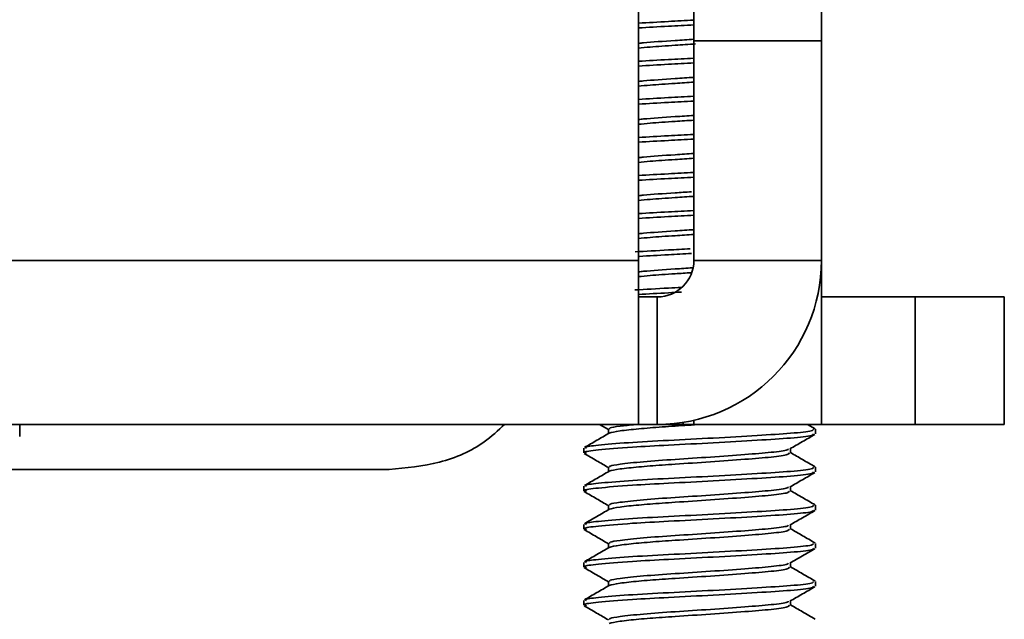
# Model space of a CAD drawing. Header units: millimetres. Extents: x 2 to 1120, y -2 to 861.
# Tile 39 of 226: x 487.31 to 494.15, y 138.6 to 142.77. Entities that reach past the tile are written whole.
import ezdxf

# ---------------------------------------------------------------- set-up
doc = ezdxf.new("R2010")
doc.units = ezdxf.units.MM

msp = doc.modelspace()

# ---------------------------------------------------------------- linework, layer by layer
at = {"color": 7, "linetype": 'Continuous', "lineweight": 35}
for p, q in [((491.6066, 141.0945), (491.6066, 146.7672)), ((491.991, 144.7352), (491.991, 142.6185)), ((492.8766, 142.6185), (492.8766, 144.7352)), ((491.991, 142.6185), (492.8766, 142.6185)), ((491.991, 141.0945), (491.991, 142.6185)), ((492.8766, 141.0945), (492.8766, 142.6185)), ((491.6066, 141.0945), (486.4877, 141.0945)), ((491.6066, 139.9549), (491.6066, 141.0945)), ((491.991, 141.0945), (492.8766, 141.0945)), ((492.8766, 141.0945), (492.8766, 141.0556)), ((492.8766, 141.0556), (492.8766, 139.9549)), ((491.6066, 140.8405), (491.737, 140.8405)), ((491.737, 140.8405), (491.737, 139.9549)), ((492.8766, 140.8405), (493.5267, 140.8405)), ((493.5267, 140.8405), (493.5267, 139.9549)), ((494.1466, 140.8405), (493.5267, 140.8405)), ((494.1466, 140.8405), (494.1466, 139.9549)), ((491.991, 139.9549), (491.991, 139.9836)), ((491.6066, 139.9549), (486.4877, 139.9549)), ((487.3089, 139.8703), (487.3089, 139.9549)), ((491.336, 139.9549), (491.3975, 139.9192)), ((491.3975, 139.9216), (491.3975, 139.8909)), ((491.737, 139.9549), (491.6066, 139.9549)), ((491.737, 139.9549), (491.9166, 139.9549)), ((491.9166, 139.9549), (491.991, 139.9549)), ((492.8766, 139.9549), (491.991, 139.9549)), ((492.832, 139.9249), (492.7802, 139.9549)), ((492.8343, 139.8885), (492.8343, 139.9216)), ((492.8766, 139.9549), (493.5267, 139.9549)), ((493.5267, 139.9549), (494.1466, 139.9549)), ((491.2256, 139.7892), (491.2256, 139.7562)), ((492.6624, 139.7562), (492.6624, 139.7869)), ((486.8127, 139.6424), (489.8743, 139.6424)), ((491.3975, 139.657), (491.3975, 139.6264)), ((492.8343, 139.6239), (492.8343, 139.657)), ((491.2256, 139.5246), (491.2256, 139.4916)), ((492.6624, 139.4916), (492.6624, 139.5223)), ((491.3975, 139.3924), (491.3975, 139.3618)), ((492.8343, 139.3593), (492.8343, 139.3924)), ((491.2256, 139.26), (491.2256, 139.227)), ((492.6624, 139.227), (492.6624, 139.2577)), ((491.3975, 139.1278), (491.3975, 139.0972)), ((492.8343, 139.0948), (492.8343, 139.1278)), ((491.2256, 138.9955), (491.2256, 138.9625)), ((492.6624, 138.9625), (492.6624, 138.9932)), ((491.3975, 138.8632), (491.3975, 138.8326)), ((492.8343, 138.8302), (492.8343, 138.8632)), ((491.2256, 138.7309), (491.2256, 138.6979)), ((492.6624, 138.6979), (492.6624, 138.7286))]:
    msp.add_line(p, q, dxfattribs=at)
at = {"color": 8, "linetype": 'Continuous', "lineweight": 35}
for p, q in [((492.8759, 141.0556), (492.8766, 141.0556)), ((491.9166, 139.9692), (491.9166, 139.9549))]:
    msp.add_line(p, q, dxfattribs=at)
at = {"color": 7, "linetype": 'Continuous', "lineweight": 35}
for radius in [1.1396, 0.254]:
    msp.add_arc((491.737, 141.0945), radius, 270, 0, dxfattribs=at)
for points, knots in [([(491.991, 142.7634), (491.931, 142.7603), (491.7918, 142.7532), (491.6738, 142.7461), (491.6066, 142.7421)], [0, 0, 0, 0, 0.430738, 1, 1, 1, 1]), ([(491.991, 142.7303), (491.9311, 142.7272), (491.793, 142.7202), (491.674, 142.7132), (491.6066, 142.7093)], [0, 0, 0, 0, 0.433379, 1, 1, 1, 1]), ([(491.991, 142.6305), (491.9476, 142.6276), (491.8227, 142.6194), (491.6809, 142.6102), (491.618, 142.6032), (491.6066, 142.602)], [0, 0, 0, 0, 0.3035123, 0.8736627, 1, 1, 1, 1]), ([(492.0016, 142.5982), (491.9544, 142.595), (491.8431, 142.5876), (491.7034, 142.5785), (491.6322, 142.5715), (491.6066, 142.569)], [0, 0, 0, 0, 0.320882, 0.756272, 1, 1, 1, 1]), ([(491.991, 142.4988), (491.931, 142.4957), (491.7918, 142.4886), (491.6738, 142.4816), (491.6066, 142.4775)], [0, 0, 0, 0, 0.430738, 1, 1, 1, 1]), ([(491.991, 142.4657), (491.9311, 142.4627), (491.793, 142.4556), (491.674, 142.4486), (491.6066, 142.4447)], [0, 0, 0, 0, 0.433379, 1, 1, 1, 1]), ([(491.991, 142.3659), (491.9476, 142.3631), (491.8227, 142.3548), (491.6809, 142.3456), (491.618, 142.3387), (491.6066, 142.3374)], [0, 0, 0, 0, 0.303512, 0.873663, 1, 1, 1, 1]), ([(491.991, 142.3329), (491.9473, 142.33), (491.8396, 142.3228), (491.7034, 142.3139), (491.6322, 142.3069), (491.6066, 142.3044)], [0, 0, 0, 0, 0.304011, 0.750217, 1, 1, 1, 1]), ([(491.991, 142.2342), (491.931, 142.2311), (491.7918, 142.2241), (491.6738, 142.217), (491.6066, 142.2129)], [0, 0, 0, 0, 0.430738, 1, 1, 1, 1]), ([(491.991, 142.2011), (491.9311, 142.1981), (491.793, 142.191), (491.674, 142.184), (491.6066, 142.1801)], [0, 0, 0, 0, 0.433379, 1, 1, 1, 1]), ([(491.991, 142.1014), (491.9476, 142.0985), (491.8227, 142.0902), (491.6809, 142.0811), (491.618, 142.0741), (491.6066, 142.0728)], [0, 0, 0, 0, 0.303512, 0.873663, 1, 1, 1, 1]), ([(491.991, 142.0683), (491.9473, 142.0654), (491.8396, 142.0583), (491.7034, 142.0493), (491.6322, 142.0423), (491.6066, 142.0398)], [0, 0, 0, 0, 0.304011, 0.750217, 1, 1, 1, 1]), ([(491.991, 141.9696), (491.931, 141.9666), (491.7918, 141.9595), (491.6738, 141.9524), (491.6066, 141.9484)], [0, 0, 0, 0, 0.430738, 1, 1, 1, 1]), ([(491.991, 141.9365), (491.9311, 141.9335), (491.793, 141.9264), (491.674, 141.9195), (491.6066, 141.9155)], [0, 0, 0, 0, 0.433379, 1, 1, 1, 1]), ([(491.991, 141.8368), (491.9476, 141.8339), (491.8227, 141.8256), (491.6809, 141.8165), (491.618, 141.8095), (491.6066, 141.8082)], [0, 0, 0, 0, 0.303512, 0.873663, 1, 1, 1, 1]), ([(491.991, 141.8037), (491.9473, 141.8008), (491.8396, 141.7937), (491.7034, 141.7847), (491.6322, 141.7777), (491.6066, 141.7752)], [0, 0, 0, 0, 0.304011, 0.750217, 1, 1, 1, 1]), ([(491.991, 141.705), (491.931, 141.702), (491.7918, 141.6949), (491.6738, 141.6878), (491.6066, 141.6838)], [0, 0, 0, 0, 0.430738, 1, 1, 1, 1]), ([(491.991, 141.672), (491.9311, 141.6689), (491.793, 141.6618), (491.674, 141.6549), (491.6066, 141.6509)], [0, 0, 0, 0, 0.433379, 1, 1, 1, 1]), ([(491.9735, 141.571), (491.936, 141.5685), (491.8169, 141.5606), (491.6809, 141.5519), (491.618, 141.5449), (491.6066, 141.5436)], [0, 0, 0, 0, 0.27394, 0.868298, 1, 1, 1, 1]), ([(491.99, 141.5391), (491.9467, 141.5362), (491.8393, 141.5291), (491.7034, 141.5202), (491.6322, 141.5131), (491.6066, 141.5106)], [0, 0, 0, 0, 0.302459, 0.74966, 1, 1, 1, 1]), ([(491.991, 141.4405), (491.931, 141.4374), (491.7918, 141.4303), (491.6738, 141.4232), (491.6066, 141.4192)], [0, 0, 0, 0, 0.4307381, 1, 1, 1, 1]), ([(491.991, 141.4074), (491.9311, 141.4043), (491.793, 141.3973), (491.674, 141.3903), (491.6066, 141.3863)], [0, 0, 0, 0, 0.433379, 1, 1, 1, 1]), ([(491.991, 141.3076), (491.9476, 141.3047), (491.8227, 141.2964), (491.6809, 141.2873), (491.618, 141.2803), (491.6066, 141.2791)], [0, 0, 0, 0, 0.303512, 0.873663, 1, 1, 1, 1]), ([(491.991, 141.2745), (491.9473, 141.2716), (491.8396, 141.2645), (491.7034, 141.2556), (491.6322, 141.2486), (491.6066, 141.246)], [0, 0, 0, 0, 0.304011, 0.750217, 1, 1, 1, 1]), ([(491.9648, 141.1745), (491.9139, 141.1719), (491.7748, 141.1648), (491.6569, 141.1577), (491.5821, 141.1532)], [0, 0, 0, 0, 0.365548, 1, 1, 1, 1]), ([(491.975, 141.142), (491.9206, 141.1392), (491.7904, 141.1325), (491.6781, 141.1259), (491.6127, 141.1221)], [0, 0, 0, 0, 0.417369, 1, 1, 1, 1]), ([(491.9804, 141.0423), (491.9405, 141.0397), (491.8192, 141.0316), (491.6809, 141.0227), (491.618, 141.0157), (491.6066, 141.0145)], [0, 0, 0, 0, 0.285843, 0.870458, 1, 1, 1, 1]), ([(491.9736, 141.0088), (491.9358, 141.0063), (491.834, 140.9995), (491.7034, 140.991), (491.6322, 140.984), (491.6066, 140.9815)], [0, 0, 0, 0, 0.274486, 0.739621, 1, 1, 1, 1]), ([(491.9046, 140.9068), (491.8744, 140.9052), (491.7562, 140.8992), (491.6562, 140.8931), (491.5819, 140.8886)], [0, 0, 0, 0, 0.256182, 1, 1, 1, 1]), ([(491.9051, 140.8737), (491.8747, 140.8722), (491.7665, 140.8666), (491.6735, 140.8611), (491.6066, 140.8572)], [0, 0, 0, 0, 0.281287, 1, 1, 1, 1]), ([(489.8743, 139.6424), (489.9924, 139.6527), (490.2285, 139.6733), (490.5128, 139.8001), (490.6314, 139.9127), (490.6758, 139.9549)], [0, 0, 0, 0, 0.384605, 0.769284, 1, 1, 1, 1]), ([(492.8206, 139.9216), (492.8204, 139.9177), (492.8197, 139.9082), (492.6772, 139.8926), (492.4368, 139.8778), (492.1306, 139.8598), (491.81, 139.8438), (491.52, 139.8279), (491.325, 139.8104), (491.2245, 139.799), (491.2392, 139.7917), (491.2441, 139.7892)], [0, 0, 0, 0, 0.086216, 0.212454, 0.334758, 0.4621, 0.586184, 0.710268, 0.83761, 0.945948, 1, 1, 1, 1]), ([(492.0409, 139.9549), (491.9801, 139.9509), (491.8548, 139.9427), (491.6789, 139.9307), (491.5539, 139.9188), (491.4491, 139.9063), (491.4219, 139.899), (491.4032, 139.894)], [0, 0, 0, 0, 0.196614, 0.40521, 0.620989, 0.739288, 1, 1, 1, 1]), ([(491.5848, 139.9538), (491.5463, 139.9499), (491.4621, 139.9414), (491.404, 139.9316), (491.4045, 139.9244), (491.4047, 139.9216)], [0, 0, 0, 0, 0.337255, 0.73911, 1, 1, 1, 1]), ([(492.8206, 139.8885), (492.8204, 139.8846), (492.8197, 139.8751), (492.6773, 139.8596), (492.4367, 139.8447), (492.1307, 139.8267), (491.8215, 139.8113), (491.531, 139.7955), (491.3197, 139.7773), (491.2156, 139.7642), (491.2368, 139.7555), (491.2443, 139.7524)], [0, 0, 0, 0, 0.083866, 0.206662, 0.325632, 0.449503, 0.570204, 0.677432, 0.814703, 0.933672, 1, 1, 1, 1]), ([(491.4031, 139.8942), (491.3743, 139.8775), (491.3168, 139.8441), (491.2592, 139.8107), (491.2304, 139.794)], [0, 0, 0, 0, 0.4997705, 1, 1, 1, 1]), ([(492.6583, 139.7845), (492.6871, 139.8013), (492.7448, 139.8348), (492.8025, 139.8682), (492.8313, 139.885)], [0, 0, 0, 0, 0.499703, 1, 1, 1, 1]), ([(492.6467, 139.7845), (492.6459, 139.7822), (492.6432, 139.7743), (492.5375, 139.7603), (492.3502, 139.7455), (492.1091, 139.7275), (491.8568, 139.7115), (491.6295, 139.6956), (491.4778, 139.6786), (491.4033, 139.667), (491.4043, 139.6598), (491.4047, 139.657)], [0, 0, 0, 0, 0.052761, 0.183557, 0.310264, 0.442209, 0.570766, 0.699322, 0.831267, 0.933578, 1, 1, 1, 1]), ([(491.2286, 139.7527), (491.2574, 139.7359), (491.3137, 139.7033), (491.37, 139.6706), (491.3975, 139.6546)], [0, 0, 0, 0, 0.512468, 1, 1, 1, 1]), ([(492.6517, 139.7562), (492.6515, 139.7524), (492.6509, 139.7428), (492.539, 139.7273), (492.3498, 139.7124), (492.1092, 139.6944), (491.8748, 139.6795), (491.6788, 139.6661), (491.5539, 139.6542), (491.4491, 139.6417), (491.4219, 139.6344), (491.4032, 139.6295)], [0, 0, 0, 0, 0.089852, 0.2214127, 0.3488601, 0.4815763, 0.6108846, 0.7119166, 0.8164283, 0.8737257, 1, 1, 1, 1]), ([(492.832, 139.6603), (492.8032, 139.677), (492.7467, 139.7098), (492.6901, 139.7426), (492.6624, 139.7587)], [0, 0, 0, 0, 0.510394, 1, 1, 1, 1]), ([(491.4031, 139.6296), (491.3743, 139.6129), (491.3168, 139.5795), (491.2592, 139.5461), (491.2304, 139.5294)], [0, 0, 0, 0, 0.499771, 1, 1, 1, 1]), ([(492.8206, 139.657), (492.8204, 139.6531), (492.8197, 139.6436), (492.6772, 139.6281), (492.4368, 139.6132), (492.1306, 139.5952), (491.81, 139.5792), (491.52, 139.5633), (491.325, 139.5458), (491.2245, 139.5345), (491.2392, 139.5271), (491.2441, 139.5246)], [0, 0, 0, 0, 0.0862164, 0.212454, 0.334758, 0.4621003, 0.5861839, 0.7102676, 0.8376099, 0.9459483, 1, 1, 1, 1]), ([(492.8206, 139.6239), (492.8204, 139.6201), (492.8197, 139.6106), (492.6773, 139.595), (492.4367, 139.5801), (492.1307, 139.5621), (491.8215, 139.5467), (491.531, 139.5309), (491.3197, 139.5127), (491.2156, 139.4997), (491.2368, 139.4909), (491.2443, 139.4878)], [0, 0, 0, 0, 0.083866, 0.206662, 0.325632, 0.449503, 0.570204, 0.677432, 0.814703, 0.933672, 1, 1, 1, 1]), ([(492.6583, 139.5199), (492.6871, 139.5367), (492.7448, 139.5702), (492.8025, 139.6036), (492.8313, 139.6204)], [0, 0, 0, 0, 0.499703, 1, 1, 1, 1]), ([(492.6517, 139.4916), (492.6515, 139.4878), (492.6509, 139.4783), (492.539, 139.4627), (492.3498, 139.4478), (492.1092, 139.4298), (491.8748, 139.4149), (491.6788, 139.4015), (491.5539, 139.3897), (491.4491, 139.3771), (491.4219, 139.3699), (491.4032, 139.3649)], [0, 0, 0, 0, 0.089852, 0.221413, 0.34886, 0.481576, 0.610885, 0.711917, 0.816428, 0.873726, 1, 1, 1, 1]), ([(492.6467, 139.5199), (492.6459, 139.5177), (492.6432, 139.5097), (492.5375, 139.4958), (492.3502, 139.4809), (492.1091, 139.4629), (491.8568, 139.4469), (491.6295, 139.431), (491.4778, 139.4141), (491.4033, 139.4024), (491.4043, 139.3952), (491.4047, 139.3924)], [0, 0, 0, 0, 0.052761, 0.183557, 0.310264, 0.442209, 0.570766, 0.699322, 0.831267, 0.933578, 1, 1, 1, 1]), ([(492.832, 139.3957), (492.8032, 139.4125), (492.7467, 139.4452), (492.6901, 139.4781), (492.6624, 139.4941)], [0, 0, 0, 0, 0.510394, 1, 1, 1, 1]), ([(491.2286, 139.4881), (491.2574, 139.4713), (491.3137, 139.4387), (491.37, 139.406), (491.3975, 139.39)], [0, 0, 0, 0, 0.512468, 1, 1, 1, 1]), ([(492.8206, 139.3593), (492.8204, 139.3555), (492.8197, 139.346), (492.6773, 139.3304), (492.4367, 139.3155), (492.1307, 139.2975), (491.8215, 139.2821), (491.531, 139.2663), (491.3197, 139.2481), (491.2156, 139.2351), (491.2368, 139.2264), (491.2443, 139.2232)], [0, 0, 0, 0, 0.083866, 0.206662, 0.325632, 0.449503, 0.570204, 0.677432, 0.814703, 0.933672, 1, 1, 1, 1]), ([(491.4031, 139.365), (491.3743, 139.3483), (491.3168, 139.3149), (491.2592, 139.2815), (491.2304, 139.2648)], [0, 0, 0, 0, 0.499771, 1, 1, 1, 1]), ([(492.8206, 139.3924), (492.8204, 139.3886), (492.8197, 139.379), (492.6772, 139.3635), (492.4368, 139.3486), (492.1306, 139.3306), (491.81, 139.3146), (491.52, 139.2987), (491.325, 139.2813), (491.2245, 139.2699), (491.2392, 139.2625), (491.2441, 139.26)], [0, 0, 0, 0, 0.086216, 0.212454, 0.334758, 0.4621, 0.586184, 0.710268, 0.83761, 0.945948, 1, 1, 1, 1]), ([(492.6583, 139.2554), (492.6871, 139.2721), (492.7448, 139.3056), (492.8025, 139.3391), (492.8313, 139.3558)], [0, 0, 0, 0, 0.499703, 1, 1, 1, 1]), ([(491.2286, 139.2235), (491.2574, 139.2068), (491.3137, 139.1741), (491.37, 139.1414), (491.3975, 139.1254)], [0, 0, 0, 0, 0.512468, 1, 1, 1, 1]), ([(492.6517, 139.227), (492.6515, 139.2232), (492.6509, 139.2137), (492.539, 139.1981), (492.3498, 139.1832), (492.1092, 139.1652), (491.8748, 139.1504), (491.6788, 139.1369), (491.5539, 139.1251), (491.4491, 139.1125), (491.4219, 139.1053), (491.4032, 139.1003)], [0, 0, 0, 0, 0.089852, 0.221413, 0.34886, 0.481576, 0.610885, 0.711917, 0.816428, 0.873726, 1, 1, 1, 1]), ([(492.6467, 139.2554), (492.6459, 139.2531), (492.6432, 139.2451), (492.5375, 139.2312), (492.3502, 139.2163), (492.1091, 139.1983), (491.8568, 139.1823), (491.6295, 139.1664), (491.4778, 139.1495), (491.4033, 139.1378), (491.4043, 139.1307), (491.4047, 139.1278)], [0, 0, 0, 0, 0.052761, 0.183557, 0.310264, 0.442209, 0.570766, 0.699322, 0.831267, 0.933578, 1, 1, 1, 1]), ([(492.832, 139.1311), (492.8032, 139.1479), (492.7467, 139.1806), (492.6901, 139.2135), (492.6624, 139.2296)], [0, 0, 0, 0, 0.510394, 1, 1, 1, 1]), ([(492.8206, 139.0948), (492.8204, 139.0909), (492.8197, 139.0814), (492.6773, 139.0658), (492.4367, 139.0509), (492.1307, 139.0329), (491.8215, 139.0175), (491.531, 139.0018), (491.3197, 138.9835), (491.2156, 138.9705), (491.2368, 138.9618), (491.2443, 138.9587)], [0, 0, 0, 0, 0.083866, 0.206662, 0.325632, 0.449503, 0.570204, 0.677432, 0.814703, 0.933672, 1, 1, 1, 1]), ([(491.4031, 139.1004), (491.3743, 139.0837), (491.3168, 139.0503), (491.2592, 139.0169), (491.2304, 139.0003)], [0, 0, 0, 0, 0.499771, 1, 1, 1, 1]), ([(492.8206, 139.1278), (492.8204, 139.124), (492.8197, 139.1145), (492.6772, 139.0989), (492.4368, 139.084), (492.1306, 139.066), (491.81, 139.05), (491.52, 139.0341), (491.325, 139.0167), (491.2245, 139.0053), (491.2392, 138.9979), (491.2441, 138.9955)], [0, 0, 0, 0, 0.086216, 0.212454, 0.334758, 0.4621, 0.586184, 0.710268, 0.83761, 0.945948, 1, 1, 1, 1]), ([(492.6583, 138.9908), (492.6871, 139.0075), (492.7448, 139.041), (492.8025, 139.0745), (492.8313, 139.0912)], [0, 0, 0, 0, 0.499703, 1, 1, 1, 1]), ([(491.2286, 138.9589), (491.2574, 138.9422), (491.3137, 138.9095), (491.37, 138.8768), (491.3975, 138.8609)], [0, 0, 0, 0, 0.512468, 1, 1, 1, 1]), ([(492.6517, 138.9625), (492.6515, 138.9586), (492.6509, 138.9491), (492.539, 138.9335), (492.3498, 138.9186), (492.1092, 138.9007), (491.8748, 138.8858), (491.6788, 138.8724), (491.5539, 138.8605), (491.4491, 138.8479), (491.4219, 138.8407), (491.4032, 138.8357)], [0, 0, 0, 0, 0.089852, 0.221413, 0.34886, 0.481576, 0.610885, 0.711917, 0.816428, 0.873726, 1, 1, 1, 1]), ([(492.6467, 138.9908), (492.6459, 138.9885), (492.6432, 138.9806), (492.5375, 138.9666), (492.3502, 138.9517), (492.1091, 138.9337), (491.8568, 138.9178), (491.6295, 138.9018), (491.4778, 138.8849), (491.4033, 138.8733), (491.4043, 138.8661), (491.4047, 138.8632)], [0, 0, 0, 0, 0.052761, 0.183557, 0.310264, 0.442209, 0.570766, 0.699322, 0.831267, 0.933578, 1, 1, 1, 1]), ([(492.832, 138.8666), (492.8032, 138.8833), (492.7467, 138.9161), (492.6901, 138.9489), (492.6624, 138.965)], [0, 0, 0, 0, 0.510394, 1, 1, 1, 1]), ([(492.8206, 138.8302), (492.8204, 138.8263), (492.8197, 138.8168), (492.6773, 138.8012), (492.4367, 138.7864), (492.1307, 138.7684), (491.8215, 138.7529), (491.531, 138.7372), (491.3197, 138.7189), (491.2156, 138.7059), (491.2368, 138.6972), (491.2443, 138.6941)], [0, 0, 0, 0, 0.083866, 0.2066621, 0.3256319, 0.4495027, 0.5702036, 0.677432, 0.8147027, 0.9336725, 1, 1, 1, 1]), ([(491.4031, 138.8359), (491.3743, 138.8192), (491.3168, 138.7857), (491.2592, 138.7524), (491.2304, 138.7357)], [0, 0, 0, 0, 0.499771, 1, 1, 1, 1]), ([(492.8206, 138.8632), (492.8204, 138.8594), (492.8197, 138.8499), (492.6772, 138.8343), (492.4368, 138.8194), (492.1306, 138.8014), (491.81, 138.7855), (491.52, 138.7695), (491.325, 138.7521), (491.2245, 138.7407), (491.2392, 138.7333), (491.2441, 138.7309)], [0, 0, 0, 0, 0.086216, 0.212454, 0.334758, 0.4621, 0.586184, 0.710268, 0.83761, 0.945948, 1, 1, 1, 1]), ([(492.6583, 138.7262), (492.6871, 138.7429), (492.7448, 138.7764), (492.8025, 138.8099), (492.8313, 138.8266)], [0, 0, 0, 0, 0.499703, 1, 1, 1, 1]), ([(491.2286, 138.6943), (491.2574, 138.6776), (491.3137, 138.6449), (491.37, 138.6122), (491.3975, 138.5963)], [0, 0, 0, 0, 0.512468, 1, 1, 1, 1]), ([(492.6517, 138.6979), (492.6515, 138.694), (492.6509, 138.6845), (492.539, 138.6689), (492.3498, 138.6541), (492.1092, 138.6361), (491.8748, 138.6212), (491.6788, 138.6078), (491.5539, 138.5959), (491.4491, 138.5834), (491.4219, 138.5761), (491.4032, 138.5711)], [0, 0, 0, 0, 0.089852, 0.221413, 0.34886, 0.481576, 0.610885, 0.711917, 0.816428, 0.873726, 1, 1, 1, 1]), ([(492.6467, 138.7262), (492.6459, 138.7239), (492.6432, 138.716), (492.5375, 138.702), (492.3502, 138.6871), (492.1091, 138.6691), (491.8568, 138.6532), (491.6295, 138.6372), (491.4778, 138.6203), (491.4033, 138.6087), (491.4043, 138.6015), (491.4047, 138.5987)], [0, 0, 0, 0, 0.052761, 0.183557, 0.310264, 0.442209, 0.570766, 0.699322, 0.831267, 0.933578, 1, 1, 1, 1]), ([(492.832, 138.602), (492.8032, 138.6187), (492.7467, 138.6515), (492.6901, 138.6843), (492.6624, 138.7004)], [0, 0, 0, 0, 0.510394, 1, 1, 1, 1])]:
    msp.add_open_spline(points, degree=3, knots=knots, dxfattribs=at)

doc.saveas('drawing.dxf')
